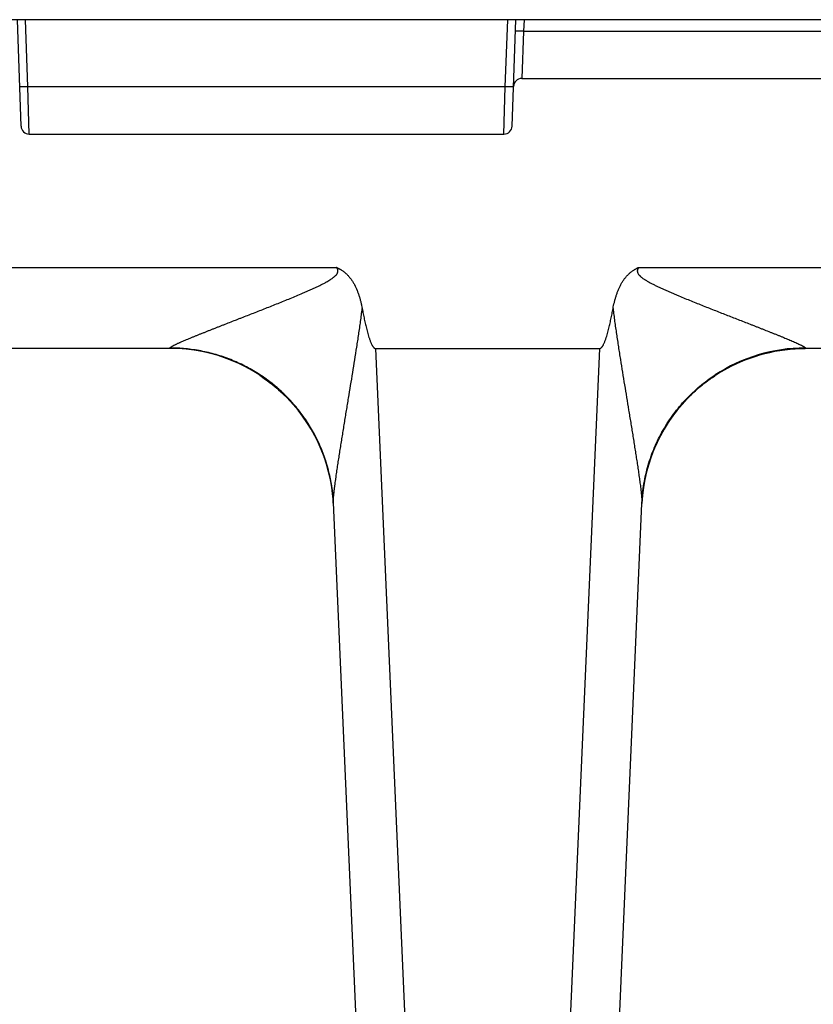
# Model space of a CAD drawing. Header units: inches. Extents: x 0 to 34, y 0 to 22.
# Tile 181 of 224: x 18.209 to 18.694, y 9.643 to 10.246. Entities that reach past the tile are written whole.
import ezdxf

# ---------------------------------------------------------------- set-up
doc = ezdxf.new("R2010")
doc.units = ezdxf.units.IN
doc.header["$LTSCALE"] = 1.87
doc.header["$MEASUREMENT"] = 0
doc.layers.get('0').update_dxf_attribs({"linetype": 'CONTINUOUS'})

msp = doc.modelspace()

# ---------------------------------------------------------------- linework, layer by layer
at = {"color": 7, "linetype": 'CONTINUOUS'}
for p, q in [((21.64119, 10.24565), (5.65277, 10.24565)), ((18.20972, 10.18049), (18.20744, 10.24565)), ((18.21387, 10.20462), (18.21244, 10.24565)), ((18.5059, 10.20462), (18.50733, 10.24565)), ((18.51006, 10.18049), (18.51233, 10.24565)), ((18.51733, 10.24565), (18.51708, 10.23862)), ((18.51708, 10.23862), (18.51209, 10.23862)), ((18.51708, 10.23862), (18.5159, 10.20967)), ((18.51708, 10.23862), (21.48032, 10.23862)), ((18.5159, 10.20967), (21.64119, 10.20967)), ((18.21387, 10.20462), (18.20888, 10.20462)), ((18.5059, 10.20462), (18.21387, 10.20462)), ((18.21472, 10.17567), (18.21387, 10.20462)), ((18.50506, 10.17567), (18.5059, 10.20462)), ((18.5109, 10.20462), (18.5059, 10.20462)), ((18.21472, 10.17567), (18.50506, 10.17567)), ((18.07706, 10.09403), (18.4027, 10.09403)), ((18.58743, 10.09403), (18.91308, 10.09403)), ((18.30084, 10.04447), (18.17892, 10.04447)), ((18.30084, 10.04447), (18.3008, 10.04473)), ((18.42654, 10.04447), (18.5636, 10.04447)), ((18.42654, 10.04447), (18.46703, 9.11718)), ((18.52311, 9.11718), (18.5636, 10.04447)), ((18.68633, 10.04442), (18.6893, 10.04447)), ((18.68933, 10.04473), (18.6893, 10.04447)), ((18.81121, 10.04447), (18.6893, 10.04447)), ((18.35574, 10.02805), (18.35651, 10.02753)), ((18.3848, 9.99878), (18.38567, 9.99742)), ((18.38548, 9.99773), (18.38628, 9.99643)), ((18.38612, 9.99669), (18.38686, 9.99546)), ((18.38674, 9.99566), (18.38742, 9.9945)), ((18.60297, 9.99494), (18.60336, 9.9956)), ((18.60332, 9.99553), (18.60371, 9.99618)), ((18.60368, 9.99614), (18.60407, 9.99678)), ((18.60406, 9.99676), (18.60449, 9.99746)), ((18.60442, 9.99735), (18.60494, 9.99817)), ((18.60479, 9.99794), (18.60529, 9.99871)), ((18.38735, 9.99463), (18.38796, 9.99356)), ((18.38793, 9.99362), (18.38849, 9.99261)), ((18.38848, 9.99262), (18.38903, 9.99161)), ((18.38898, 9.9917), (18.38955, 9.99062)), ((18.38946, 9.99079), (18.39005, 9.98964)), ((18.38993, 9.98989), (18.39054, 9.98867)), ((18.59955, 9.98856), (18.59995, 9.98939)), ((18.5998, 9.98907), (18.60023, 9.98994)), ((18.60005, 9.98958), (18.60052, 9.99049)), ((18.60031, 9.9901), (18.60058, 9.99061)), ((18.60052, 9.99049), (18.60085, 9.99113)), ((18.60081, 9.99105), (18.60113, 9.99166)), ((18.60111, 9.99161), (18.60142, 9.99218)), ((18.60141, 9.99217), (18.60172, 9.99273)), ((18.60171, 9.99272), (18.60203, 9.9933)), ((18.60201, 9.99326), (18.60235, 9.99387)), ((18.60232, 9.9938), (18.60268, 9.99444)), ((18.60264, 9.99436), (18.60302, 9.99502)), ((18.39145, 9.98676), (18.39202, 9.98553)), ((18.39189, 9.98582), (18.39239, 9.98469)), ((18.39231, 9.98489), (18.39276, 9.98385)), ((18.39271, 9.98397), (18.39311, 9.98303)), ((18.5969, 9.98272), (18.59724, 9.98352)), ((18.5971, 9.98319), (18.59746, 9.98404)), ((18.5973, 9.98367), (18.59769, 9.98456)), ((18.5975, 9.98414), (18.59771, 9.98462)), ((18.59792, 9.98508), (18.59815, 9.98561)), ((18.59814, 9.98559), (18.5984, 9.98614)), ((18.59837, 9.98608), (18.59864, 9.98668)), ((18.59859, 9.98657), (18.59889, 9.98721)), ((18.59882, 9.98706), (18.59915, 9.98775)), ((18.59906, 9.98756), (18.59941, 9.98829)), ((18.5993, 9.98806), (18.59968, 9.98884)), ((18.39309, 9.98306), (18.39346, 9.98216)), ((18.39344, 9.98221), (18.39382, 9.98128)), ((18.39377, 9.9814), (18.39416, 9.98041)), ((18.39408, 9.9806), (18.39448, 9.97956)), ((18.39439, 9.9798), (18.39479, 9.97872)), ((18.39468, 9.97902), (18.39509, 9.97789)), ((18.39496, 9.97824), (18.39537, 9.97708)), ((18.39524, 9.97747), (18.39564, 9.97628)), ((18.59468, 9.97682), (18.5949, 9.97748)), ((18.59483, 9.97726), (18.59508, 9.97797)), ((18.59498, 9.9777), (18.59525, 9.97846)), ((18.59514, 9.97815), (18.59543, 9.97896)), ((18.59546, 9.97904), (18.59563, 9.97949)), ((18.5958, 9.97995), (18.596, 9.98045)), ((18.59598, 9.9804), (18.59619, 9.98096)), ((18.59616, 9.98086), (18.59639, 9.98146)), ((18.59634, 9.98132), (18.5966, 9.98197)), ((18.59652, 9.98179), (18.59681, 9.98248)), ((18.59671, 9.98225), (18.59702, 9.983)), ((18.3955, 9.97671), (18.39575, 9.97596)), ((18.39564, 9.97628), (18.39599, 9.97522)), ((18.3959, 9.9755), (18.39622, 9.9745)), ((18.39615, 9.97472), (18.39645, 9.97378)), ((18.39639, 9.97396), (18.39666, 9.97307)), ((18.39662, 9.9732), (18.39687, 9.97237)), ((18.39684, 9.97246), (18.39706, 9.97168)), ((18.39705, 9.97172), (18.39726, 9.971)), ((18.59284, 9.97083), (18.59296, 9.9713)), ((18.59296, 9.9713), (18.5932, 9.97212)), ((18.59309, 9.97176), (18.59332, 9.97254)), ((18.59323, 9.97223), (18.59344, 9.97296)), ((18.59336, 9.9727), (18.59357, 9.97338)), ((18.5935, 9.97317), (18.5937, 9.9738)), ((18.59365, 9.97364), (18.59383, 9.97423)), ((18.59379, 9.97411), (18.59396, 9.97466)), ((18.59409, 9.97506), (18.59425, 9.97554)), ((18.59424, 9.97552), (18.59441, 9.97602)), ((18.59438, 9.97595), (18.59457, 9.97651)), ((18.59453, 9.97639), (18.59473, 9.97699)), ((18.39725, 9.97101), (18.39745, 9.97029)), ((18.39743, 9.97035), (18.39763, 9.96958)), ((18.3976, 9.9697), (18.39781, 9.96889)), ((18.39777, 9.96907), (18.39798, 9.96822)), ((18.39792, 9.96845), (18.39814, 9.96755)), ((18.39807, 9.96784), (18.39829, 9.9669)), ((18.39821, 9.96724), (18.39844, 9.96626)), ((18.39835, 9.96666), (18.39857, 9.96564)), ((18.39848, 9.96609), (18.3986, 9.96552)), ((18.39857, 9.96564), (18.39872, 9.96496)), ((18.59143, 9.965), (18.5916, 9.96579)), ((18.59152, 9.96544), (18.59168, 9.96617)), ((18.59162, 9.96587), (18.59176, 9.96655)), ((18.59171, 9.96631), (18.59185, 9.96693)), ((18.59181, 9.96676), (18.59194, 9.96731)), ((18.59192, 9.9672), (18.59203, 9.9677)), ((18.59202, 9.96765), (18.59222, 9.96848)), ((18.59213, 9.9681), (18.59232, 9.96887)), ((18.59224, 9.96855), (18.59242, 9.96927)), ((18.59235, 9.969), (18.59253, 9.96967)), ((18.59247, 9.96945), (18.59263, 9.97007)), ((18.59259, 9.96991), (18.59274, 9.97048)), ((18.59271, 9.97037), (18.59285, 9.97089)), ((18.39882, 9.96444), (18.39894, 9.96386)), ((18.39894, 9.96388), (18.39905, 9.9633)), ((18.39904, 9.96335), (18.39915, 9.96275)), ((18.39914, 9.96283), (18.39925, 9.96221)), ((18.39923, 9.96232), (18.39935, 9.96169)), ((18.39932, 9.96182), (18.39943, 9.96117)), ((18.39941, 9.96133), (18.39952, 9.96067)), ((18.39949, 9.96085), (18.3996, 9.96017)), ((18.39957, 9.96038), (18.39967, 9.95969)), ((18.39964, 9.95993), (18.39975, 9.95921)), ((18.39971, 9.95948), (18.39983, 9.95864)), ((18.59032, 9.9587), (18.5904, 9.95931)), ((18.59039, 9.95922), (18.59051, 9.96)), ((18.5905, 9.95994), (18.5906, 9.96057)), ((18.59057, 9.9604), (18.59071, 9.96121)), ((18.59065, 9.96089), (18.59078, 9.96162)), ((18.59077, 9.96155), (18.59088, 9.96222)), ((18.59085, 9.96204), (18.591, 9.96287)), ((18.59095, 9.96256), (18.59108, 9.96329)), ((18.59108, 9.96325), (18.59122, 9.96396)), ((18.59117, 9.96371), (18.59129, 9.96432)), ((18.59125, 9.96414), (18.59136, 9.96468)), ((18.59134, 9.96457), (18.59144, 9.96505)), ((18.39981, 9.95875), (18.39989, 9.95823)), ((18.39988, 9.9583), (18.4, 9.95744)), ((18.39994, 9.95783), (18.40005, 9.95702)), ((18.40004, 9.95707), (18.40013, 9.95634)), ((18.4001, 9.95663), (18.40019, 9.95587)), ((18.40017, 9.95599), (18.40025, 9.95531)), ((18.40023, 9.95551), (18.4003, 9.95482)), ((18.40029, 9.95499), (18.40035, 9.95437)), ((18.40034, 9.95449), (18.40041, 9.95379)), ((18.4004, 9.95386), (18.40045, 9.95325)), ((18.40045, 9.95327), (18.4005, 9.95276)), ((18.58964, 9.95271), (18.58968, 9.95324)), ((18.58968, 9.95318), (18.58973, 9.95379)), ((18.58972, 9.95368), (18.58979, 9.95438)), ((18.58977, 9.95419), (18.58982, 9.95472)), ((18.58982, 9.95469), (18.58989, 9.95532)), ((18.58988, 9.95526), (18.58996, 9.95597)), ((18.58994, 9.9558), (18.59001, 9.95636)), ((18.59, 9.95631), (18.59008, 9.957)), ((18.59008, 9.95693), (18.59015, 9.95751)), ((18.59013, 9.95735), (18.59023, 9.9581)), ((18.59023, 9.95808), (18.59033, 9.95883)), ((18.40048, 9.953), (18.40052, 9.95249)), ((18.40052, 9.95252), (18.40055, 9.95205)), ((18.40055, 9.95207), (18.40059, 9.95149)), ((18.40059, 9.95151), (18.40063, 9.95102)), ((18.40062, 9.95104), (18.40066, 9.95054)), ((18.40065, 9.95059), (18.40068, 9.95015)), ((18.40067, 9.95026), (18.40069, 9.94999)), ((18.40068, 9.95015), (18.43914, 9.06936)), ((18.55099, 9.06936), (18.58943, 9.94963)), ((18.58943, 9.94963), (18.58945, 9.95006)), ((18.58944, 9.94998), (18.58943, 9.94963)), ((18.58945, 9.94999), (18.58946, 9.95026)), ((18.58946, 9.95026), (18.58952, 9.9512)), ((18.58952, 9.9512), (18.58956, 9.95168)), ((18.58956, 9.95167), (18.5896, 9.95227)), ((18.5896, 9.95226), (18.58964, 9.95273))]:
    msp.add_line(p, q, dxfattribs=at)
for points in [[(18.63469, 10.02824), (18.63634, 10.02929), (18.63811, 10.03037), (18.64004, 10.03149), (18.64216, 10.03266), (18.64451, 10.03387), (18.64707, 10.03511), (18.64982, 10.03634), (18.65269, 10.03752), (18.65563, 10.03863), (18.65861, 10.03964), (18.66161, 10.04056), (18.66463, 10.04138), (18.66768, 10.0421), (18.67076, 10.04273), (18.67385, 10.04326), (18.67695, 10.0437), (18.68007, 10.04404), (18.6832, 10.04428), (18.68633, 10.04442)], [(18.35651, 10.02753), (18.35848, 10.02618), (18.36047, 10.02474), (18.36233, 10.02332), (18.36407, 10.02193), (18.3657, 10.02058), (18.36722, 10.01925), (18.36866, 10.01796), (18.37002, 10.01667), (18.37133, 10.0154), (18.37258, 10.01413), (18.37378, 10.01287), (18.37493, 10.01162), (18.37604, 10.01038), (18.3771, 10.00915), (18.37812, 10.00793), (18.3791, 10.00672), (18.38003, 10.00552), (18.38093, 10.00434), (18.38179, 10.00318), (18.3826, 10.00205), (18.38337, 10.00094), (18.3841, 9.99985), (18.3848, 9.99878)], [(18.35712, 10.02713), (18.35802, 10.0265), (18.35997, 10.02511), (18.3618, 10.02374), (18.36352, 10.02238), (18.36516, 10.02104), (18.36671, 10.0197), (18.36819, 10.01838), (18.3696, 10.01708), (18.37094, 10.01578), (18.37222, 10.0145), (18.37344, 10.01324), (18.37461, 10.01198), (18.37572, 10.01075), (18.37678, 10.00952), (18.3778, 10.00832), (18.37877, 10.00714), (18.37969, 10.00597), (18.38057, 10.00483), (18.38141, 10.0037), (18.38221, 10.0026), (18.38297, 10.00152), (18.38369, 10.00047), (18.38438, 9.99943), (18.38504, 9.99842)], [(18.60517, 9.99853), (18.60556, 9.99912), (18.60595, 9.99972), (18.60635, 10.00032), (18.60676, 10.00092), (18.60717, 10.00153), (18.6076, 10.00213), (18.60803, 10.00274), (18.60847, 10.00335), (18.60893, 10.00397), (18.60939, 10.00458), (18.60985, 10.0052), (18.61033, 10.00582), (18.61082, 10.00644), (18.61131, 10.00707), (18.61182, 10.00769), (18.61234, 10.00832), (18.61286, 10.00895), (18.6134, 10.00958), (18.61395, 10.01021), (18.6145, 10.01084), (18.61507, 10.01148), (18.61565, 10.01211), (18.61625, 10.01276), (18.61686, 10.01341), (18.6175, 10.01407), (18.61816, 10.01475), (18.61885, 10.01544), (18.61958, 10.01616), (18.62037, 10.01691), (18.62122, 10.01771), (18.62213, 10.01855), (18.62309, 10.01941), (18.6241, 10.02029), (18.62515, 10.02118), (18.62625, 10.02208), (18.62739, 10.023), (18.62859, 10.02393), (18.62984, 10.02487), (18.63116, 10.02583), (18.63253, 10.02679), (18.63398, 10.02777), (18.63469, 10.02824)], [(18.39038, 9.989), (18.391, 9.98771), (18.39145, 9.98676)], [(18.39081, 9.98812), (18.39123, 9.98725), (18.39163, 9.98639)], [(18.59769, 9.98456), (18.59793, 9.9851), (18.59814, 9.98559)], [(18.5953, 9.97859), (18.59562, 9.97945), (18.59581, 9.97995)], [(18.59394, 9.97459), (18.5941, 9.97508), (18.59424, 9.97552)], [(18.3987, 9.96503), (18.39883, 9.96442), (18.39894, 9.96388)]]:
    msp.add_lwpolyline(points, dxfattribs=at)
for centre, radius, start, end in [((18.5159, 10.20467), 0.005, 90, 178), ((18.21472, 10.18067), 0.005, 182, 270), ((18.50506, 10.18067), 0.005, 270, 358), ((18.30084, 9.94447), 0.1, 2.9577, 90.00003), ((18.6893, 9.94447), 0.1, 90, 177.04225), ((18.68926, 9.9444), 0.10034, 89.95887, 123.25985), ((18.30187, 9.94532), 0.09893, 2.49701, 2.70973), ((18.57317, 9.95023), 0.01627, 359.12613, 359.39698)]:
    msp.add_arc(centre, radius, start, end, dxfattribs=at)
for points, knots in [([(18.3008, 10.04473), (18.3008, 10.04475), (18.3008, 10.04479), (18.30082, 10.04485), (18.30086, 10.04492), (18.30091, 10.04499), (18.30098, 10.04506), (18.30107, 10.04514), (18.30117, 10.04523), (18.30129, 10.04532), (18.30142, 10.04541), (18.30156, 10.04551), (18.30172, 10.04561), (18.30195, 10.04575), (18.30228, 10.04594), (18.3027, 10.04617), (18.30317, 10.04642), (18.30367, 10.04667), (18.30421, 10.04693), (18.30478, 10.0472), (18.30538, 10.04748), (18.306, 10.04776), (18.30665, 10.04805), (18.30755, 10.04845), (18.30871, 10.04896), (18.31016, 10.04958), (18.31166, 10.05021), (18.31321, 10.05085), (18.31479, 10.0515), (18.31641, 10.05216), (18.31806, 10.05283), (18.31973, 10.0535), (18.32142, 10.05417), (18.32313, 10.05486), (18.32485, 10.05554), (18.3266, 10.05623), (18.32835, 10.05692), (18.33012, 10.05762), (18.3319, 10.05832), (18.33429, 10.05925), (18.3373, 10.06043), (18.34032, 10.06161), (18.34275, 10.06256), (18.3452, 10.06352), (18.34827, 10.06472), (18.35197, 10.06617), (18.35568, 10.06763), (18.3594, 10.0691), (18.36314, 10.07058), (18.36688, 10.07208), (18.37063, 10.07359), (18.37437, 10.07511), (18.37812, 10.07667), (18.38124, 10.07798), (18.38373, 10.07906), (18.3856, 10.07987), (18.38746, 10.0807), (18.38931, 10.08155), (18.39116, 10.08242), (18.39269, 10.08316), (18.3939, 10.08377), (18.39481, 10.08424), (18.39571, 10.08472), (18.39646, 10.08513), (18.39705, 10.08547), (18.39749, 10.08572), (18.39793, 10.08598), (18.39837, 10.08625), (18.3988, 10.08652), (18.39937, 10.08689), (18.40008, 10.08737), (18.40076, 10.08789), (18.40128, 10.08832), (18.40167, 10.08866), (18.40203, 10.08902), (18.40238, 10.08939), (18.4027, 10.08979), (18.40294, 10.09014), (18.40311, 10.09044), (18.40322, 10.09067), (18.40332, 10.09091), (18.4034, 10.09115), (18.40346, 10.0914), (18.4035, 10.09165), (18.40351, 10.09191), (18.4035, 10.09217), (18.40347, 10.09242), (18.40341, 10.09267), (18.40333, 10.09292), (18.40324, 10.09315), (18.40314, 10.09335), (18.40306, 10.0935), (18.40299, 10.09361), (18.40292, 10.09371), (18.40283, 10.09386), (18.40275, 10.09396), (18.4027, 10.09403)], [0, 0, 0, 0, 0.000477, 0.001022, 0.001664, 0.00242, 0.003298, 0.004301, 0.005429, 0.00668, 0.008054, 0.009549, 0.011163, 0.012889, 0.01666, 0.020821, 0.025344, 0.030201, 0.035356, 0.04078, 0.046443, 0.052327, 0.058411, 0.064676, 0.077684, 0.091233, 0.105238, 0.119632, 0.134352, 0.149353, 0.164601, 0.180062, 0.195708, 0.211521, 0.227483, 0.243577, 0.259787, 0.276104, 0.292519, 0.309022, 0.342261, 0.375771, 0.392615, 0.409511, 0.443448, 0.477556, 0.511811, 0.546196, 0.580695, 0.615295, 0.649983, 0.68475, 0.719586, 0.754485, 0.771955, 0.789438, 0.806932, 0.824438, 0.841955, 0.859481, 0.868247, 0.877016, 0.885787, 0.894559, 0.898947, 0.903334, 0.907722, 0.91211, 0.916499, 0.920888, 0.929668, 0.938448, 0.942839, 0.94723, 0.951622, 0.956014, 0.960406, 0.964799, 0.966996, 0.969193, 0.971391, 0.973589, 0.975787, 0.977986, 0.980185, 0.982385, 0.984585, 0.986786, 0.988988, 0.991189, 0.993392, 0.994493, 0.995594, 0.996696, 0.997797, 1, 1, 1, 1]), ([(18.4027, 10.09403), (18.40278, 10.094), (18.40292, 10.09393), (18.40314, 10.09383), (18.40336, 10.09373), (18.40358, 10.09363), (18.4038, 10.09352), (18.40401, 10.09341), (18.40423, 10.0933), (18.40451, 10.09315), (18.40486, 10.09296), (18.40542, 10.09263), (18.40637, 10.09203), (18.4074, 10.09126), (18.40837, 10.09041), (18.4093, 10.08953), (18.41039, 10.08834), (18.41157, 10.08681), (18.41264, 10.0852), (18.41392, 10.08297), (18.41487, 10.08093), (18.41558, 10.07913), (18.41603, 10.07793), (18.41654, 10.0764), (18.41699, 10.07486), (18.41733, 10.07362), (18.41764, 10.07237), (18.418, 10.0708), (18.41825, 10.06954), (18.41836, 10.06891)], [0, 0, 0, 0, 0.007814, 0.015627, 0.023441, 0.031254, 0.039068, 0.046882, 0.054696, 0.062509, 0.078136, 0.093764, 0.125016, 0.187501, 0.218754, 0.250008, 0.3125, 0.374996, 0.437495, 0.499995, 0.624959, 0.656213, 0.687467, 0.749972, 0.812478, 0.843732, 0.874986, 0.937493, 1, 1, 1, 1]), ([(18.57177, 10.06891), (18.57201, 10.07017), (18.57234, 10.07174), (18.57281, 10.07362), (18.57306, 10.07455), (18.57332, 10.07548), (18.5737, 10.07671), (18.57411, 10.07793), (18.57456, 10.07913), (18.57503, 10.08033), (18.57567, 10.0818), (18.57639, 10.08324), (18.57701, 10.08437), (18.57767, 10.08547), (18.57856, 10.08681), (18.57975, 10.08834), (18.58105, 10.08976), (18.58224, 10.09085), (18.58325, 10.09164), (18.58404, 10.0922), (18.58472, 10.09263), (18.58527, 10.09296), (18.5857, 10.09319), (18.58612, 10.09341), (18.58656, 10.09363), (18.58699, 10.09383), (18.58729, 10.09396), (18.58743, 10.09403)], [0, 0, 0, 0, 0.124997, 0.15625, 0.187503, 0.218755, 0.250008, 0.312511, 0.343764, 0.375016, 0.437517, 0.500017, 0.53127, 0.562522, 0.625018, 0.687511, 0.750002, 0.812488, 0.84374, 0.874991, 0.906241, 0.921868, 0.937494, 0.953121, 0.968747, 0.984374, 1, 1, 1, 1]), ([(18.58743, 10.09403), (18.58738, 10.09396), (18.58728, 10.09382), (18.58714, 10.09361), (18.58701, 10.09338), (18.5869, 10.09315), (18.58681, 10.09292), (18.58673, 10.09267), (18.58667, 10.09242), (18.58664, 10.09217), (18.58663, 10.09191), (18.58664, 10.09165), (18.58668, 10.0914), (18.58676, 10.09107), (18.58691, 10.09067), (18.58715, 10.09022), (18.58743, 10.08979), (18.58776, 10.08939), (18.5881, 10.08902), (18.58847, 10.08866), (18.58885, 10.08832), (18.58938, 10.08789), (18.59006, 10.08737), (18.59076, 10.08689), (18.59134, 10.08652), (18.59191, 10.08616), (18.59264, 10.08572), (18.59353, 10.08521), (18.59442, 10.08472), (18.59533, 10.08424), (18.59623, 10.08377), (18.59745, 10.08316), (18.59898, 10.08242), (18.60083, 10.08155), (18.60268, 10.0807), (18.60454, 10.07987), (18.60641, 10.07906), (18.60827, 10.07825), (18.61014, 10.07746), (18.61264, 10.07641), (18.61576, 10.07511), (18.61951, 10.07359), (18.62326, 10.07208), (18.627, 10.07058), (18.63073, 10.0691), (18.63446, 10.06763), (18.63817, 10.06617), (18.64187, 10.06472), (18.64555, 10.06328), (18.6492, 10.06185), (18.65284, 10.06043), (18.65585, 10.05925), (18.65824, 10.05832), (18.66002, 10.05762), (18.66178, 10.05692), (18.66412, 10.056), (18.66643, 10.05509), (18.66872, 10.05417), (18.67041, 10.0535), (18.67208, 10.05283), (18.67373, 10.05216), (18.67534, 10.0515), (18.67693, 10.05085), (18.67847, 10.05021), (18.67997, 10.04958), (18.68142, 10.04896), (18.68281, 10.04836), (18.68412, 10.04778), (18.68533, 10.04722), (18.68628, 10.04676), (18.68697, 10.04642), (18.68743, 10.04617), (18.68786, 10.04594), (18.68824, 10.04572), (18.68857, 10.04552), (18.68881, 10.04535), (18.68897, 10.04523), (18.68907, 10.04514), (18.68915, 10.04506), (18.68922, 10.04499), (18.68928, 10.04492), (18.68931, 10.04485), (18.68933, 10.04479), (18.68933, 10.04475), (18.68933, 10.04473)], [0, 0, 0, 0, 0.002203, 0.004405, 0.006608, 0.00881, 0.011012, 0.013214, 0.015414, 0.017615, 0.019815, 0.022014, 0.024213, 0.026411, 0.030803, 0.035196, 0.039588, 0.043981, 0.048373, 0.052765, 0.057156, 0.061547, 0.070327, 0.079107, 0.083496, 0.087885, 0.096661, 0.105436, 0.114208, 0.122979, 0.131748, 0.140514, 0.15804, 0.175557, 0.193063, 0.210558, 0.228041, 0.245511, 0.262968, 0.28041, 0.315247, 0.350014, 0.384702, 0.419302, 0.453801, 0.488186, 0.522442, 0.55655, 0.590487, 0.624227, 0.657738, 0.690977, 0.70748, 0.723895, 0.740213, 0.756423, 0.788478, 0.80429, 0.819939, 0.8354, 0.850646, 0.865649, 0.880369, 0.894761, 0.908768, 0.922318, 0.935324, 0.947673, 0.959224, 0.969798, 0.974654, 0.979181, 0.983344, 0.987112, 0.990449, 0.993319, 0.994572, 0.995701, 0.996704, 0.997581, 0.998336, 0.998978, 0.999523, 1, 1, 1, 1]), ([(18.40071, 9.94963), (18.4007, 9.94981), (18.40069, 9.95018), (18.4007, 9.95076), (18.40073, 9.95139), (18.40076, 9.95205), (18.40081, 9.95275), (18.40086, 9.95348), (18.40093, 9.95423), (18.40099, 9.95486), (18.40104, 9.95538), (18.4011, 9.95591), (18.40117, 9.95659), (18.40126, 9.9574), (18.4014, 9.95851), (18.40153, 9.95963), (18.40168, 9.96077), (18.40183, 9.96192), (18.40203, 9.96338), (18.40223, 9.96485), (18.4024, 9.96603), (18.40257, 9.96723), (18.40278, 9.96873), (18.40305, 9.97055), (18.40333, 9.97238), (18.4036, 9.97422), (18.40398, 9.97669), (18.40447, 9.9798), (18.40496, 9.98292), (18.40536, 9.98543), (18.40566, 9.98731), (18.40596, 9.98921), (18.40637, 9.99174), (18.40688, 9.99492), (18.40751, 9.99874), (18.40813, 10.00258), (18.40876, 10.00642), (18.4094, 10.01028), (18.41024, 10.01544), (18.4113, 10.0219), (18.41257, 10.02968), (18.41383, 10.03748), (18.41485, 10.044), (18.41566, 10.04922), (18.41615, 10.05249), (18.41653, 10.05511), (18.41691, 10.05773), (18.41737, 10.06101), (18.41789, 10.06496), (18.41821, 10.06759), (18.41836, 10.06891)], [0, 0, 0, 0, 0.004468, 0.009256, 0.014448, 0.020076, 0.025888, 0.0319, 0.038134, 0.04457, 0.047846, 0.051148, 0.057833, 0.064629, 0.071529, 0.085606, 0.092761, 0.099975, 0.114559, 0.129357, 0.136824, 0.144326, 0.159429, 0.174654, 0.189988, 0.205419, 0.220934, 0.252175, 0.283657, 0.299477, 0.315343, 0.331251, 0.347196, 0.379188, 0.411303, 0.443526, 0.475842, 0.508239, 0.54071, 0.60584, 0.671183, 0.7367, 0.802362, 0.835239, 0.868145, 0.884607, 0.901076, 0.93403, 0.967005, 1, 1, 1, 1]), ([(18.41836, 10.06891), (18.41857, 10.06783), (18.41898, 10.06567), (18.41953, 10.06298), (18.41999, 10.06083), (18.42035, 10.05923), (18.42073, 10.05762), (18.42112, 10.05602), (18.42154, 10.05443), (18.42199, 10.05285), (18.42238, 10.05153), (18.42273, 10.05049), (18.423, 10.04971), (18.42328, 10.04894), (18.42359, 10.04817), (18.42392, 10.04742), (18.42422, 10.0468), (18.42448, 10.04632), (18.4247, 10.04597), (18.42492, 10.04562), (18.42517, 10.0453), (18.42541, 10.04504), (18.42561, 10.04486), (18.42577, 10.04473), (18.42595, 10.04462), (18.42614, 10.04454), (18.42633, 10.04448), (18.42647, 10.04447), (18.42654, 10.04447)], [0, 0, 0, 0, 0.125004, 0.250007, 0.312509, 0.375012, 0.437514, 0.500016, 0.562517, 0.625019, 0.68752, 0.718771, 0.750022, 0.781273, 0.812524, 0.843774, 0.875023, 0.890649, 0.906274, 0.921899, 0.937523, 0.953143, 0.960956, 0.968769, 0.97658, 0.984389, 0.992196, 1, 1, 1, 1]), ([(18.5636, 10.04447), (18.56367, 10.04447), (18.5638, 10.04448), (18.564, 10.04454), (18.56419, 10.04462), (18.56436, 10.04473), (18.56453, 10.04486), (18.56473, 10.04504), (18.56496, 10.0453), (18.56521, 10.04562), (18.56544, 10.04597), (18.56565, 10.04632), (18.56592, 10.0468), (18.56622, 10.04742), (18.56655, 10.04817), (18.56685, 10.04894), (18.56714, 10.04971), (18.56741, 10.05049), (18.56775, 10.05153), (18.56815, 10.05285), (18.5686, 10.05443), (18.56901, 10.05602), (18.56941, 10.05762), (18.56978, 10.05923), (18.57015, 10.06083), (18.57061, 10.06298), (18.57116, 10.06567), (18.57157, 10.06783), (18.57177, 10.06891)], [0, 0, 0, 0, 0.007804, 0.015611, 0.02342, 0.031231, 0.039044, 0.046857, 0.062477, 0.078101, 0.093726, 0.109351, 0.124977, 0.156226, 0.187476, 0.218727, 0.249978, 0.281229, 0.31248, 0.374981, 0.437483, 0.499984, 0.562486, 0.624988, 0.687491, 0.749993, 0.874996, 1, 1, 1, 1]), ([(18.57177, 10.06891), (18.57192, 10.0676), (18.57216, 10.06563), (18.5725, 10.06302), (18.57277, 10.06106), (18.57304, 10.05911), (18.5734, 10.0565), (18.57388, 10.05325), (18.57446, 10.04935), (18.57506, 10.04545), (18.57567, 10.04156), (18.57649, 10.03639), (18.57752, 10.02993), (18.57878, 10.0222), (18.58005, 10.0145), (18.5811, 10.0081), (18.58194, 10.003), (18.58256, 9.99919), (18.58318, 9.99539), (18.58379, 9.9916), (18.5843, 9.98845), (18.5847, 9.98595), (18.5851, 9.98345), (18.58549, 9.98097), (18.58588, 9.97849), (18.58616, 9.97664), (18.58644, 9.9748), (18.58672, 9.97297), (18.587, 9.97115), (18.58726, 9.96934), (18.58752, 9.96754), (18.58778, 9.96576), (18.58803, 9.964), (18.58826, 9.96226), (18.58849, 9.96054), (18.58867, 9.95913), (18.5888, 9.95802), (18.5889, 9.9572), (18.58899, 9.95639), (18.58907, 9.9556), (18.58915, 9.95482), (18.58922, 9.95406), (18.58928, 9.95344), (18.58931, 9.95296), (18.58934, 9.9526), (18.58936, 9.95225), (18.58938, 9.95191), (18.5894, 9.95158), (18.58942, 9.95125), (18.58943, 9.95094), (18.58944, 9.95064), (18.58944, 9.95034), (18.58944, 9.95015), (18.58944, 9.95005)], [0, 0, 0, 0, 0.0329, 0.049343, 0.065781, 0.082214, 0.098641, 0.131478, 0.164289, 0.197074, 0.229828, 0.26255, 0.327884, 0.393045, 0.457999, 0.522694, 0.554926, 0.587066, 0.619103, 0.651022, 0.682804, 0.698635, 0.714421, 0.745843, 0.761472, 0.777037, 0.792532, 0.807945, 0.823264, 0.838485, 0.853594, 0.868562, 0.883374, 0.898005, 0.912415, 0.926559, 0.933511, 0.940373, 0.947137, 0.953779, 0.960286, 0.966651, 0.972844, 0.975857, 0.978814, 0.981728, 0.984587, 0.987368, 0.990058, 0.992656, 0.995189, 0.997648, 1, 1, 1, 1]), ([(18.40068, 9.95015), (18.40061, 9.95173), (18.40038, 9.95487), (18.39981, 9.95957), (18.39901, 9.96424), (18.39766, 9.9704), (18.39542, 9.97797), (18.39246, 9.9853), (18.38968, 9.99097), (18.3874, 9.99512), (18.38492, 9.99916), (18.38225, 10.00308), (18.3794, 10.00686), (18.37536, 10.01172), (18.36987, 10.01743), (18.36387, 10.0226), (18.35879, 10.02637), (18.35485, 10.02902), (18.35079, 10.03148), (18.34661, 10.03374), (18.34233, 10.03581), (18.3365, 10.03829), (18.329, 10.04087), (18.32129, 10.04272), (18.31503, 10.04376), (18.31031, 10.04432), (18.30556, 10.04466), (18.30239, 10.04473), (18.3008, 10.04473)], [0, 0, 0, 0, 0.031172, 0.062345, 0.093519, 0.124696, 0.187041, 0.249404, 0.280603, 0.311807, 0.343018, 0.374236, 0.405461, 0.436694, 0.499165, 0.561667, 0.592939, 0.624219, 0.655506, 0.686801, 0.718102, 0.74941, 0.812025, 0.874659, 0.905991, 0.937325, 0.968662, 1, 1, 1, 1]), ([(18.40062, 9.95126), (18.4005, 9.95315), (18.40017, 9.95691), (18.39935, 9.96251), (18.3982, 9.96806), (18.39674, 9.97353), (18.39497, 9.97892), (18.3929, 9.98419), (18.39053, 9.98934), (18.38786, 9.99434), (18.38492, 9.99919), (18.3817, 10.00386), (18.37822, 10.00834), (18.37449, 10.01262), (18.37052, 10.01668), (18.36633, 10.0205), (18.36192, 10.02409), (18.35885, 10.02631), (18.35729, 10.02737)], [0, 0, 0, 0, 0.062419, 0.12484, 0.187266, 0.249699, 0.312141, 0.374594, 0.43706, 0.499539, 0.562034, 0.624546, 0.687075, 0.749622, 0.812188, 0.874773, 0.937377, 1, 1, 1, 1]), ([(18.58945, 9.95006), (18.58955, 9.952), (18.58985, 9.95589), (18.59064, 9.96167), (18.59178, 9.96741), (18.59325, 9.97306), (18.59505, 9.97862), (18.59718, 9.98407), (18.59963, 9.98938), (18.60238, 9.99454), (18.60543, 9.99953), (18.60878, 10.00433), (18.6124, 10.00893), (18.61629, 10.01331), (18.62042, 10.01745), (18.6248, 10.02135), (18.6294, 10.02498), (18.6326, 10.02722), (18.63423, 10.0283)], [0, 0, 0, 0, 0.062417, 0.124836, 0.18726, 0.249691, 0.312132, 0.374583, 0.437047, 0.499525, 0.56202, 0.624531, 0.687061, 0.74961, 0.812178, 0.874766, 0.937373, 1, 1, 1, 1])]:
    msp.add_open_spline(points, degree=3, knots=knots, dxfattribs=at)
msp.add_open_spline([(18.40068, 9.95009), (18.40068, 9.95011), (18.40068, 9.95013), (18.40068, 9.95015)], degree=3, dxfattribs=at)

doc.saveas('drawing.dxf')
